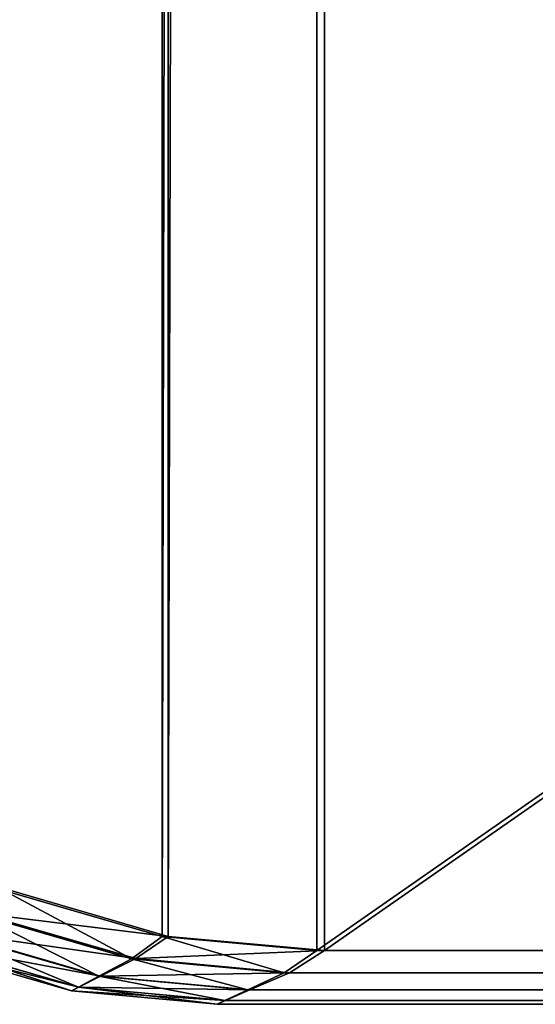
# Model space of a CAD drawing. Extents: x 0 to 31, y 0 to 21.3.
# Tile 2 of 48: x 0.204 to 0.378, y 0 to 0.332. Entities that reach past the tile are written whole.
import ezdxf

# ---------------------------------------------------------------- set-up
doc = ezdxf.new("R2010")
doc.units = 0
doc.header["$MEASUREMENT"] = 0
doc.layers.get('0').update_dxf_attribs({"color": 13, "linetype": 'CONTINUOUS'})
doc.layers.add('GLASS_TOP', color=7, linetype='CONTINUOUS')

# ---------------------------------------------------------------- blocks, each defined once
blk = doc.blocks.new('NET8069UC_TRADECAD_DXF')
at = {"layer": 'GLASS_TOP', "color": 0}
for p, q in [((0.1984, 0.0384, 1.3205), (0.2518, 0.0229, 1.3205)), ((0.1984, 0.0384, 1.3205), (0.2518, 0.0229, 1.3205)), ((0.2, 0.0386, 1.1625), (0.2539, 0.0229, 1.1625)), ((0.2, 0.0386, 1.1625), (0.2539, 0.0229, 1.1625)), ((0.2415, 0.0153, 1.3025), (0.1888, 0.0306, 1.3025)), ((0.2415, 0.0153, 1.3025), (0.1888, 0.0306, 1.3025)), ((0.1899, 0.0307, 1.1791), (0.243, 0.0154, 1.1791)), ((0.1899, 0.0307, 1.1791), (0.243, 0.0154, 1.1791)), ((0.2305, 0.0095, 1.2826), (0.1791, 0.0243, 1.2826)), ((0.2305, 0.0095, 1.2826), (0.1791, 0.0243, 1.2826)), ((0.1795, 0.0244, 1.1979), (0.231, 0.0095, 1.1979)), ((0.1795, 0.0244, 1.1979), (0.231, 0.0095, 1.1979)), ((0.2236, 0.0058, 1.2614), (0.173, 0.0204, 1.2614)), ((0.2236, 0.0058, 1.2614), (0.173, 0.0204, 1.2614)), ((0.2237, 0.0058, 1.2183), (0.173, 0.0204, 1.2183)), ((0.2237, 0.0058, 1.2183), (0.173, 0.0204, 1.2183)), ((0.2518, 0.0229, 1.3205), (0.2415, 0.0153, 1.3025)), ((0.2518, 0.0229, 1.3205), (0.2415, 0.0153, 1.3025)), ((0.2539, 0.0229, 1.1625), (0.243, 0.0154, 1.1791)), ((0.2539, 0.0229, 1.1625), (0.243, 0.0154, 1.1791)), ((0.2518, 0.0229, 1.3205), (0.304, 0.0181, 1.3205)), ((0.2518, 0.0229, 1.3205), (0.304, 0.0181, 1.3205)), ((0.2539, 0.0229, 1.1625), (0.3066, 0.0181, 1.1625)), ((0.2539, 0.0229, 1.1625), (0.3066, 0.0181, 1.1625)), ((0.2212, 0.0046, 1.2397), (0.1709, 0.019, 1.2397)), ((0.2212, 0.0046, 1.2397), (0.1709, 0.019, 1.2397)), ((0.293, 0.0106, 1.3025), (0.304, 0.0181, 1.3205)), ((0.293, 0.0106, 1.3025), (0.304, 0.0181, 1.3205)), ((0.3066, 0.0181, 1.1625), (0.2948, 0.0106, 1.1791)), ((0.3066, 0.0181, 1.1625), (0.2948, 0.0106, 1.1791)), ((0.304, 0.0181, 1.3205), (30.7207, 0.0181, 1.3205)), ((0.304, 0.0181, 1.3205), (30.7207, 0.0181, 1.3205)), ((0.3066, 0.0181, 1.1625), (30.7181, 0.0181, 1.1625)), ((0.3066, 0.0181, 1.1625), (30.7181, 0.0181, 1.1625)), ((0.2415, 0.0153, 1.3025), (0.2305, 0.0095, 1.2826)), ((0.2415, 0.0153, 1.3025), (0.2305, 0.0095, 1.2826)), ((0.243, 0.0154, 1.1791), (0.231, 0.0095, 1.1979)), ((0.243, 0.0154, 1.1791), (0.231, 0.0095, 1.1979)), ((0.293, 0.0106, 1.3025), (0.2415, 0.0153, 1.3025)), ((0.293, 0.0106, 1.3025), (0.2415, 0.0153, 1.3025)), ((0.243, 0.0154, 1.1791), (0.2948, 0.0106, 1.1791)), ((0.243, 0.0154, 1.1791), (0.2948, 0.0106, 1.1791)), ((0.2808, 0.0049, 1.2826), (0.293, 0.0106, 1.3025)), ((0.2808, 0.0049, 1.2826), (0.293, 0.0106, 1.3025)), ((0.2948, 0.0106, 1.1791), (0.2814, 0.0049, 1.1979)), ((0.2948, 0.0106, 1.1791), (0.2814, 0.0049, 1.1979)), ((30.7317, 0.0106, 1.3025), (0.293, 0.0106, 1.3025)), ((30.7317, 0.0106, 1.3025), (0.293, 0.0106, 1.3025)), ((30.7299, 0.0106, 1.1791), (0.2948, 0.0106, 1.1791)), ((30.7299, 0.0106, 1.1791), (0.2948, 0.0106, 1.1791)), ((0.2305, 0.0095, 1.2826), (0.2236, 0.0058, 1.2614)), ((0.2305, 0.0095, 1.2826), (0.2236, 0.0058, 1.2614)), ((0.2237, 0.0058, 1.2183), (0.231, 0.0095, 1.1979)), ((0.2237, 0.0058, 1.2183), (0.231, 0.0095, 1.1979)), ((0.2808, 0.0049, 1.2826), (0.2305, 0.0095, 1.2826)), ((0.2808, 0.0049, 1.2826), (0.2305, 0.0095, 1.2826)), ((0.231, 0.0095, 1.1979), (0.2814, 0.0049, 1.1979)), ((0.231, 0.0095, 1.1979), (0.2814, 0.0049, 1.1979)), ((0.2236, 0.0058, 1.2614), (0.2212, 0.0046, 1.2397)), ((0.2236, 0.0058, 1.2614), (0.2212, 0.0046, 1.2397)), ((0.2212, 0.0046, 1.2397), (0.2237, 0.0058, 1.2183)), ((0.2212, 0.0046, 1.2397), (0.2237, 0.0058, 1.2183)), ((0.2704, 0, 1.2397), (0.2212, 0.0046, 1.2397)), ((0.2704, 0, 1.2397), (0.2212, 0.0046, 1.2397)), ((0.273, 0.0013, 1.2614), (0.2236, 0.0058, 1.2614)), ((0.273, 0.0013, 1.2614), (0.2236, 0.0058, 1.2614)), ((0.2732, 0.0013, 1.2183), (0.2237, 0.0058, 1.2183)), ((0.2732, 0.0013, 1.2183), (0.2237, 0.0058, 1.2183)), ((0.273, 0.0013, 1.2614), (0.2808, 0.0049, 1.2826)), ((0.273, 0.0013, 1.2614), (0.2808, 0.0049, 1.2826)), ((0.2814, 0.0049, 1.1979), (0.2732, 0.0013, 1.2183)), ((0.2814, 0.0049, 1.1979), (0.2732, 0.0013, 1.2183)), ((30.7439, 0.0049, 1.2826), (0.2808, 0.0049, 1.2826)), ((30.7439, 0.0049, 1.2826), (0.2808, 0.0049, 1.2826)), ((30.7433, 0.0049, 1.1979), (0.2814, 0.0049, 1.1979)), ((30.7433, 0.0049, 1.1979), (0.2814, 0.0049, 1.1979)), ((0.2704, 0, 1.2397), (0.273, 0.0013, 1.2614)), ((0.2732, 0.0013, 1.2183), (0.2704, 0, 1.2397)), ((0.2704, 0, 1.2397), (0.273, 0.0013, 1.2614)), ((0.2732, 0.0013, 1.2183), (0.2704, 0, 1.2397)), ((30.7543, 0, 1.2397), (0.2704, 0, 1.2397)), ((30.7543, 0, 1.2397), (0.2704, 0, 1.2397)), ((30.7517, 0.0013, 1.2614), (0.273, 0.0013, 1.2614)), ((30.7517, 0.0013, 1.2614), (0.273, 0.0013, 1.2614)), ((30.7516, 0.0013, 1.2183), (0.2732, 0.0013, 1.2183)), ((30.7516, 0.0013, 1.2183), (0.2732, 0.0013, 1.2183))]:
    blk.add_line(p, q, dxfattribs=at)
at = {"layer": 'GLASS_TOP', "color": 7}
mesh = blk.add_polyface(dxfattribs=at)
corners = [(0.0218, 0.2571, 1.1625), (0.017, 20.9407, 1.1625), (0.017, 0.3103, 1.1625), (0.0218, 20.995, 1.1625), (0.0373, 0.2027, 1.1625), (0.0373, 21.0506, 1.1625), (0.0642, 0.1504, 1.1625), (0.064, 21.104, 1.1625), (0.1015, 21.1517, 1.1625), (0.1018, 0.1037, 1.1625), (0.1477, 21.1905, 1.1625), (0.1481, 0.0657, 1.1625), (0.1994, 21.2182, 1.1625), (0.2, 0.0386, 1.1625), (0.2531, 21.2341, 1.1625), (0.2539, 0.0229, 1.1625), (0.3056, 21.2391, 1.1625), (0.3066, 0.0181, 1.1625), (30.7191, 21.2391, 1.1625), (30.7181, 0.0181, 1.1625), (30.7708, 0.0229, 1.1625), (30.7716, 21.2341, 1.1625), (30.8247, 0.0386, 1.1625), (30.8253, 21.2182, 1.1625), (30.8766, 0.0657, 1.1625), (30.877, 21.1905, 1.1625), (30.9229, 0.1037, 1.1625), (30.9232, 21.1517, 1.1625), (30.9605, 0.1504, 1.1625), (30.9607, 21.104, 1.1625), (30.9874, 0.2027, 1.1625), (30.9874, 21.0506, 1.1625), (31.0029, 0.2571, 1.1625), (31.0029, 20.995, 1.1625), (31.0077, 0.3103, 1.1625), (31.0077, 20.9407, 1.1625)]
mesh.append_faces([[corners[k] for k in face] for face in [(0, 1, 2), (33, 34, 35)]], dxfattribs={"vtx0": -1, "color": 7})
mesh.append_faces([[corners[k] for k in face] for face in [(1, 0, 3), (3, 4, 5), (5, 6, 7), (7, 6, 8), (8, 9, 10), (10, 11, 12), (12, 13, 14), (14, 15, 16), (16, 17, 18), (18, 20, 21), (21, 22, 23), (23, 24, 25), (25, 26, 27), (27, 28, 29), (29, 30, 31), (31, 32, 33)]], dxfattribs={"vtx0": -1, "vtx1": -1, "color": 7})
mesh.append_faces([[corners[k] for k in face] for face in [(3, 0, 4), (5, 4, 6), (8, 6, 9), (10, 9, 11), (12, 11, 13), (14, 13, 15), (16, 15, 17), (18, 17, 19), (18, 19, 20), (21, 20, 22), (23, 22, 24), (25, 24, 26), (27, 26, 28), (29, 28, 30), (31, 30, 32), (33, 32, 34)]], dxfattribs={"vtx0": -1, "vtx2": -1, "color": 7})
mesh = blk.add_polyface(dxfattribs=at)
corners = [(0.0218, 20.9981, 1.3205), (0.017, 0.3074, 1.3205), (0.017, 20.9445, 1.3205), (0.0218, 0.2547, 1.3205), (0.0371, 21.0529, 1.3205), (0.0372, 0.2009, 1.3205), (0.0637, 21.1057, 1.3205), (0.0638, 0.1491, 1.3205), (0.1008, 21.1528, 1.3205), (0.1011, 0.1028, 1.3205), (0.1466, 21.1911, 1.3205), (0.147, 0.0652, 1.3205), (0.1979, 21.2184, 1.3205), (0.1984, 0.0384, 1.3205), (0.2512, 21.2342, 1.3205), (0.2518, 0.0229, 1.3205), (0.3033, 21.2391, 1.3205), (0.304, 0.0181, 1.3205), (30.7214, 21.2391, 1.3205), (30.7207, 0.0181, 1.3205), (30.7729, 0.0229, 1.3205), (30.7735, 21.2342, 1.3205), (30.8263, 0.0384, 1.3205), (30.8268, 21.2184, 1.3205), (30.8777, 0.0652, 1.3205), (30.8781, 21.1911, 1.3205), (30.9236, 0.1028, 1.3205), (30.9239, 21.1528, 1.3205), (30.9609, 0.1491, 1.3205), (30.961, 21.1057, 1.3205), (30.9875, 0.2009, 1.3205), (30.9876, 21.0529, 1.3205), (31.0029, 0.2547, 1.3205), (31.0029, 20.9981, 1.3205), (31.0077, 20.9445, 1.3205), (31.0077, 0.3074, 1.3205)]
mesh.append_faces([[corners[k] for k in face] for face in [(0, 1, 2), (32, 34, 35)]], dxfattribs={"vtx0": -1, "color": 7})
mesh.append_faces([[corners[k] for k in face] for face in [(1, 0, 3), (3, 4, 5), (5, 6, 7), (7, 8, 9), (9, 10, 11), (11, 12, 13), (13, 14, 15), (15, 16, 17), (17, 18, 19), (19, 18, 20), (20, 21, 22), (22, 23, 24), (24, 25, 26), (26, 27, 28), (28, 29, 30), (30, 31, 32)]], dxfattribs={"vtx0": -1, "vtx1": -1, "color": 7})
mesh.append_faces([[corners[k] for k in face] for face in [(3, 0, 4), (5, 4, 6), (7, 6, 8), (9, 8, 10), (11, 10, 12), (13, 12, 14), (15, 14, 16), (17, 16, 18), (20, 18, 21), (22, 21, 23), (24, 23, 25), (26, 25, 27), (28, 27, 29), (30, 29, 31), (32, 31, 33), (32, 33, 34)]], dxfattribs={"vtx0": -1, "vtx2": -1, "color": 7})
mesh = blk.add_polyface(dxfattribs=at)
corners = [(0.1984, 0.0384, 1.3205), (0.2415, 0.0153, 1.3025), (0.1888, 0.0306, 1.3025), (0.2518, 0.0229, 1.3205)]
mesh.append_faces([[corners[k] for k in face] for face in [(0, 1, 2), (1, 0, 3)]], dxfattribs={"vtx0": -1, "color": 7})
mesh = blk.add_polyface(dxfattribs=at)
corners = [(0.1899, 0.0307, 1.1791), (0.2539, 0.0229, 1.1625), (0.2, 0.0386, 1.1625), (0.243, 0.0154, 1.1791)]
mesh.append_faces([[corners[k] for k in face] for face in [(0, 1, 2), (1, 0, 3)]], dxfattribs={"vtx0": -1, "color": 7})
mesh = blk.add_polyface(dxfattribs=at)
corners = [(0.1888, 0.0306, 1.3025), (0.2305, 0.0095, 1.2826), (0.1791, 0.0243, 1.2826), (0.2415, 0.0153, 1.3025)]
mesh.append_faces([[corners[k] for k in face] for face in [(0, 1, 2), (1, 0, 3)]], dxfattribs={"vtx0": -1, "color": 7})
mesh = blk.add_polyface(dxfattribs=at)
corners = [(0.1795, 0.0244, 1.1979), (0.243, 0.0154, 1.1791), (0.1899, 0.0307, 1.1791), (0.231, 0.0095, 1.1979)]
mesh.append_faces([[corners[k] for k in face] for face in [(0, 1, 2), (1, 0, 3)]], dxfattribs={"vtx0": -1, "color": 7})
mesh = blk.add_polyface(dxfattribs=at)
corners = [(0.173, 0.0204, 1.2183), (0.231, 0.0095, 1.1979), (0.1795, 0.0244, 1.1979), (0.2237, 0.0058, 1.2183)]
mesh.append_faces([[corners[k] for k in face] for face in [(0, 1, 2), (1, 0, 3)]], dxfattribs={"vtx0": -1, "color": 7})
mesh = blk.add_polyface(dxfattribs=at)
corners = [(0.1791, 0.0243, 1.2826), (0.2236, 0.0058, 1.2614), (0.173, 0.0204, 1.2614), (0.2305, 0.0095, 1.2826)]
mesh.append_faces([[corners[k] for k in face] for face in [(0, 1, 2), (1, 0, 3)]], dxfattribs={"vtx0": -1, "color": 7})
mesh = blk.add_polyface(dxfattribs=at)
corners = [(0.173, 0.0204, 1.2614), (0.2212, 0.0046, 1.2397), (0.1709, 0.019, 1.2397), (0.2236, 0.0058, 1.2614)]
mesh.append_faces([[corners[k] for k in face] for face in [(0, 1, 2), (1, 0, 3)]], dxfattribs={"vtx0": -1, "color": 7})
mesh = blk.add_polyface(dxfattribs=at)
corners = [(0.1709, 0.019, 1.2397), (0.2237, 0.0058, 1.2183), (0.173, 0.0204, 1.2183), (0.2212, 0.0046, 1.2397)]
mesh.append_faces([[corners[k] for k in face] for face in [(0, 1, 2), (1, 0, 3)]], dxfattribs={"vtx0": -1, "color": 7})
mesh = blk.add_polyface(dxfattribs=at)
corners = [(0.2518, 0.0229, 1.3205), (0.293, 0.0106, 1.3025), (0.2415, 0.0153, 1.3025), (0.304, 0.0181, 1.3205)]
mesh.append_faces([[corners[k] for k in face] for face in [(0, 1, 2), (1, 0, 3)]], dxfattribs={"vtx0": -1, "color": 7})
mesh = blk.add_polyface(dxfattribs=at)
corners = [(0.243, 0.0154, 1.1791), (0.3066, 0.0181, 1.1625), (0.2539, 0.0229, 1.1625), (0.2948, 0.0106, 1.1791)]
mesh.append_faces([[corners[k] for k in face] for face in [(0, 1, 2), (1, 0, 3)]], dxfattribs={"vtx0": -1, "color": 7})
mesh = blk.add_polyface(dxfattribs=at)
corners = [(0.304, 0.0181, 1.3205), (30.7317, 0.0106, 1.3025), (0.293, 0.0106, 1.3025), (30.7207, 0.0181, 1.3205)]
mesh.append_faces([[corners[k] for k in face] for face in [(0, 1, 2), (1, 0, 3)]], dxfattribs={"vtx0": -1, "color": 7})
mesh = blk.add_polyface(dxfattribs=at)
corners = [(0.2948, 0.0106, 1.1791), (30.7181, 0.0181, 1.1625), (0.3066, 0.0181, 1.1625), (30.7299, 0.0106, 1.1791)]
mesh.append_faces([[corners[k] for k in face] for face in [(0, 1, 2), (1, 0, 3)]], dxfattribs={"vtx0": -1, "color": 7})
mesh = blk.add_polyface(dxfattribs=at)
corners = [(0.2415, 0.0153, 1.3025), (0.2808, 0.0049, 1.2826), (0.2305, 0.0095, 1.2826), (0.293, 0.0106, 1.3025)]
mesh.append_faces([[corners[k] for k in face] for face in [(0, 1, 2), (1, 0, 3)]], dxfattribs={"vtx0": -1, "color": 7})
mesh = blk.add_polyface(dxfattribs=at)
corners = [(0.231, 0.0095, 1.1979), (0.2948, 0.0106, 1.1791), (0.243, 0.0154, 1.1791), (0.2814, 0.0049, 1.1979)]
mesh.append_faces([[corners[k] for k in face] for face in [(0, 1, 2), (1, 0, 3)]], dxfattribs={"vtx0": -1, "color": 7})
mesh = blk.add_polyface(dxfattribs=at)
corners = [(0.293, 0.0106, 1.3025), (30.7439, 0.0049, 1.2826), (0.2808, 0.0049, 1.2826), (30.7317, 0.0106, 1.3025)]
mesh.append_faces([[corners[k] for k in face] for face in [(0, 1, 2), (1, 0, 3)]], dxfattribs={"vtx0": -1, "color": 7})
mesh = blk.add_polyface(dxfattribs=at)
corners = [(0.2814, 0.0049, 1.1979), (30.7299, 0.0106, 1.1791), (0.2948, 0.0106, 1.1791), (30.7433, 0.0049, 1.1979)]
mesh.append_faces([[corners[k] for k in face] for face in [(0, 1, 2), (1, 0, 3)]], dxfattribs={"vtx0": -1, "color": 7})
mesh = blk.add_polyface(dxfattribs=at)
corners = [(0.2305, 0.0095, 1.2826), (0.273, 0.0013, 1.2614), (0.2236, 0.0058, 1.2614), (0.2808, 0.0049, 1.2826)]
mesh.append_faces([[corners[k] for k in face] for face in [(0, 1, 2), (1, 0, 3)]], dxfattribs={"vtx0": -1, "color": 7})
mesh = blk.add_polyface(dxfattribs=at)
corners = [(0.2237, 0.0058, 1.2183), (0.2814, 0.0049, 1.1979), (0.231, 0.0095, 1.1979), (0.2732, 0.0013, 1.2183)]
mesh.append_faces([[corners[k] for k in face] for face in [(0, 1, 2), (1, 0, 3)]], dxfattribs={"vtx0": -1, "color": 7})
mesh = blk.add_polyface(dxfattribs=at)
corners = [(0.2236, 0.0058, 1.2614), (0.2704, 0, 1.2397), (0.2212, 0.0046, 1.2397), (0.273, 0.0013, 1.2614)]
mesh.append_faces([[corners[k] for k in face] for face in [(0, 1, 2), (1, 0, 3)]], dxfattribs={"vtx0": -1, "color": 7})
mesh = blk.add_polyface(dxfattribs=at)
corners = [(0.2212, 0.0046, 1.2397), (0.2732, 0.0013, 1.2183), (0.2237, 0.0058, 1.2183), (0.2704, 0, 1.2397)]
mesh.append_faces([[corners[k] for k in face] for face in [(0, 1, 2), (1, 0, 3)]], dxfattribs={"vtx0": -1, "color": 7})
mesh = blk.add_polyface(dxfattribs=at)
corners = [(0.2808, 0.0049, 1.2826), (30.7517, 0.0013, 1.2614), (0.273, 0.0013, 1.2614), (30.7439, 0.0049, 1.2826)]
mesh.append_faces([[corners[k] for k in face] for face in [(0, 1, 2), (1, 0, 3)]], dxfattribs={"vtx0": -1, "color": 7})
mesh = blk.add_polyface(dxfattribs=at)
corners = [(0.2732, 0.0013, 1.2183), (30.7433, 0.0049, 1.1979), (0.2814, 0.0049, 1.1979), (30.7516, 0.0013, 1.2183)]
mesh.append_faces([[corners[k] for k in face] for face in [(0, 1, 2), (1, 0, 3)]], dxfattribs={"vtx0": -1, "color": 7})
mesh = blk.add_polyface(dxfattribs=at)
corners = [(0.273, 0.0013, 1.2614), (30.7543, 0, 1.2397), (0.2704, 0, 1.2397), (30.7517, 0.0013, 1.2614)]
mesh.append_faces([[corners[k] for k in face] for face in [(0, 1, 2), (1, 0, 3)]], dxfattribs={"vtx0": -1, "color": 7})
mesh = blk.add_polyface(dxfattribs=at)
corners = [(0.2704, 0, 1.2397), (30.7516, 0.0013, 1.2183), (0.2732, 0.0013, 1.2183), (30.7543, 0, 1.2397)]
mesh.append_faces([[corners[k] for k in face] for face in [(0, 1, 2), (1, 0, 3)]], dxfattribs={"vtx0": -1, "color": 7})

msp = doc.modelspace()

# ---------------------------------------------------------------- block references
at = {"color": 0}
msp.add_blockref('NET8069UC_TRADECAD_DXF', (0, 0), dxfattribs=at)

doc.saveas('drawing.dxf')
